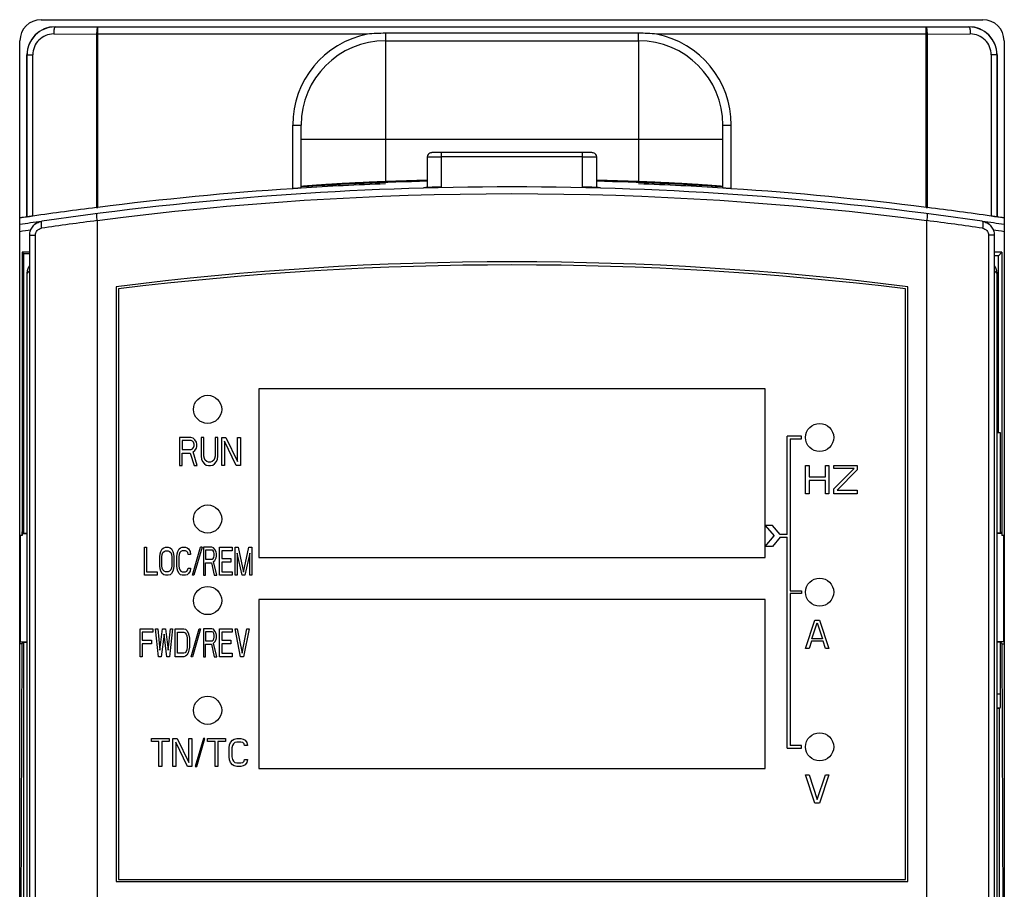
# Model space of a CAD drawing. Header units: millimetres. Extents: x 1117 to 38156, y -1945 to 7303.
# Tile 238 of 256: x 8891 to 8961, y 578 to 640. Entities that reach past the tile are written whole.
import ezdxf

# ---------------------------------------------------------------- set-up
doc = ezdxf.new("R2010")
doc.units = ezdxf.units.MM

msp = doc.modelspace()

# ---------------------------------------------------------------- linework, layer by layer
at = {"color": 7, "linetype": 'Continuous'}
for p, q in [((8892.933, 639.551), (8959.933, 639.551)), ((8893.933, 639.051), (8958.933, 639.051)), ((8893.933, 639.051), (8893.933, 639.035)), ((8893.933, 639.035), (8896.983, 639.024)), ((8955.884, 639.024), (8896.983, 639.024)), ((8896.983, 626.205), (8896.983, 639.024)), ((8955.884, 639.024), (8958.933, 639.035)), ((8955.884, 626.205), (8955.884, 639.024)), ((8958.933, 639.051), (8958.933, 639.035)), ((8891.433, 469.551), (8891.433, 638.051)), ((8893.835, 638.535), (8896.885, 638.524)), ((8916.144, 638.524), (8896.885, 638.524)), ((8896.885, 638.524), (8896.885, 626.193)), ((8917.433, 638.051), (8935.433, 638.051)), ((8917.433, 638.051), (8917.433, 628.036)), ((8935.433, 638.585), (8917.434, 638.585)), ((8935.433, 638.051), (8935.433, 628.036)), ((8955.982, 638.524), (8936.722, 638.524)), ((8955.982, 638.524), (8959.031, 638.535)), ((8955.982, 626.193), (8955.982, 638.524)), ((8961.433, 638.051), (8961.433, 469.551)), ((8891.933, 637.051), (8892.345, 637.051)), ((8891.933, 625.531), (8891.933, 637.051)), ((8891.944, 625.528), (8891.944, 637.051)), ((8892.345, 625.583), (8892.345, 637.051)), ((8960.933, 637.051), (8960.521, 637.051)), ((8960.521, 637.051), (8960.521, 625.583)), ((8960.923, 637.051), (8960.923, 625.528)), ((8960.933, 637.051), (8960.933, 625.531)), ((8910.833, 632.051), (8911.433, 632.051)), ((8910.833, 627.534), (8910.833, 632.051)), ((8911.433, 627.578), (8911.433, 632.051)), ((8941.433, 632.051), (8942.033, 632.051)), ((8941.433, 627.578), (8941.433, 632.051)), ((8942.033, 627.534), (8942.033, 632.051)), ((8911.433, 631.051), (8941.433, 631.051)), ((8920.409, 629.792), (8920.409, 627.62)), ((8920.995, 630.102), (8920.865, 630.099)), ((8921.158, 630.103), (8920.995, 630.102)), ((8921.349, 630.104), (8921.158, 630.103)), ((8931.538, 630.104), (8921.349, 630.104)), ((8921.409, 627.646), (8921.409, 630.104)), ((8931.457, 629.804), (8921.409, 629.804)), ((8931.457, 627.646), (8931.457, 630.104)), ((8931.734, 630.103), (8931.538, 630.104)), ((8932.457, 627.62), (8932.457, 629.792)), ((8896.885, 626.193), (8896.983, 626.205)), ((8955.884, 626.205), (8955.982, 626.193)), ((8891.933, 625.531), (8891.944, 625.528)), ((8960.933, 625.531), (8960.923, 625.528)), ((8896.933, 625.254), (8896.933, 540.87)), ((8955.933, 540.87), (8955.933, 625.254)), ((8892.108, 624.219), (8892.108, 621.691)), ((8892.127, 624.222), (8892.529, 624.222)), ((8892.127, 541.355), (8892.127, 624.222)), ((8892.529, 541.355), (8892.529, 624.222)), ((8960.739, 624.222), (8960.337, 624.222)), ((8960.337, 624.222), (8960.337, 541.355)), ((8960.739, 624.222), (8960.739, 541.353)), ((8960.759, 621.691), (8960.759, 624.219)), ((8892.108, 623.008), (8891.581, 623.008)), ((8891.581, 623.008), (8891.686, 622.903)), ((8891.581, 623.008), (8891.581, 602.861)), ((8892.108, 622.903), (8891.686, 622.903)), ((8891.686, 622.903), (8891.686, 603.027)), ((8961.285, 623.008), (8960.759, 623.008)), ((8961.044, 622.767), (8960.759, 622.767)), ((8961.285, 623.008), (8961.044, 622.767)), ((8961.044, 610.161), (8961.044, 622.767)), ((8961.285, 623.008), (8961.285, 602.861)), ((8891.933, 621.489), (8892.108, 621.691)), ((8891.933, 621.489), (8891.933, 541.16)), ((8960.933, 621.489), (8960.759, 621.691)), ((8960.933, 541.16), (8960.933, 621.489)), ((8898.283, 620.561), (8898.283, 578.261)), ((8954.583, 578.261), (8954.583, 620.561)), ((8898.433, 620.411), (8898.433, 578.411)), ((8954.433, 578.411), (8954.433, 620.411)), ((8944.433, 613.311), (8908.433, 613.311)), ((8908.433, 613.311), (8908.433, 601.311)), ((8944.433, 601.311), (8944.433, 613.311)), ((8961.18, 610.161), (8960.933, 610.161)), ((8961.18, 603.027), (8961.18, 610.161)), ((8903.583, 609.841), (8902.783, 609.841)), ((8902.783, 609.841), (8902.783, 607.841)), ((8903.616, 609.628), (8902.983, 609.628)), ((8902.983, 609.628), (8902.983, 608.99)), ((8903.75, 609.798), (8903.583, 609.841)), ((8903.716, 609.585), (8903.616, 609.628)), ((8903.783, 609.5), (8903.716, 609.585)), ((8903.883, 609.67), (8903.75, 609.798)), ((8903.816, 609.373), (8903.783, 609.5)), ((8903.816, 609.245), (8903.816, 609.373)), ((8903.983, 609.5), (8903.883, 609.67)), ((8904.016, 609.373), (8903.983, 609.5)), ((8904.016, 609.202), (8904.016, 609.373)), ((8904.516, 609.841), (8904.316, 609.841)), ((8904.316, 609.841), (8904.316, 608.521)), ((8904.516, 608.521), (8904.516, 609.841)), ((8905.516, 609.841), (8905.316, 609.841)), ((8905.316, 609.841), (8905.316, 608.521)), ((8905.516, 608.521), (8905.516, 609.841)), ((8905.783, 609.841), (8906.083, 609.841)), ((8905.783, 607.841), (8905.783, 609.841)), ((8906.816, 607.841), (8905.983, 609.585)), ((8905.983, 609.585), (8905.983, 607.841)), ((8906.083, 609.841), (8906.916, 608.138)), ((8906.916, 609.841), (8907.116, 609.841)), ((8906.916, 608.138), (8906.916, 609.841)), ((8907.116, 609.841), (8907.116, 607.841)), ((8947.013, 609.941), (8946.013, 609.941)), ((8946.013, 602.941), (8946.013, 609.941)), ((8946.213, 609.741), (8947.013, 609.741)), ((8946.213, 609.741), (8946.213, 598.941)), ((8947.013, 609.741), (8947.013, 609.941)), ((8902.983, 608.99), (8903.616, 608.99)), ((8902.983, 608.734), (8903.55, 608.734)), ((8902.983, 607.841), (8902.983, 608.734)), ((8903.55, 608.734), (8903.816, 607.841)), ((8903.616, 608.99), (8903.716, 609.032)), ((8903.716, 609.032), (8903.783, 609.117)), ((8903.75, 608.819), (8903.883, 608.904)), ((8904.05, 607.841), (8903.75, 608.819)), ((8903.783, 609.117), (8903.816, 609.245)), ((8903.883, 608.904), (8903.983, 609.075)), ((8903.983, 609.075), (8904.016, 609.202)), ((8904.316, 608.521), (8904.35, 608.309)), ((8904.35, 608.309), (8904.416, 608.138)), ((8904.416, 608.138), (8904.55, 607.968)), ((8904.55, 608.351), (8904.516, 608.521)), ((8904.616, 608.224), (8904.55, 608.351)), ((8904.55, 607.968), (8904.683, 607.883)), ((8904.716, 608.138), (8904.616, 608.224)), ((8904.85, 608.096), (8904.716, 608.138)), ((8904.983, 608.096), (8904.85, 608.096)), ((8905.116, 608.138), (8904.983, 608.096)), ((8905.216, 608.224), (8905.116, 608.138)), ((8905.15, 607.883), (8905.283, 607.968)), ((8905.283, 608.351), (8905.216, 608.224)), ((8905.316, 608.521), (8905.283, 608.351)), ((8905.283, 607.968), (8905.416, 608.138)), ((8905.416, 608.138), (8905.483, 608.309)), ((8905.483, 608.309), (8905.516, 608.521)), ((8902.783, 607.841), (8902.983, 607.841)), ((8903.816, 607.841), (8904.05, 607.841)), ((8904.683, 607.883), (8904.85, 607.841)), ((8904.85, 607.841), (8904.983, 607.841)), ((8904.983, 607.841), (8905.15, 607.883)), ((8905.983, 607.841), (8905.783, 607.841)), ((8907.116, 607.841), (8906.816, 607.841)), ((8947.313, 607.841), (8947.563, 607.841)), ((8947.313, 605.841), (8947.313, 607.841)), ((8947.563, 607.841), (8947.563, 607.032)), ((8948.73, 607.841), (8948.98, 607.841)), ((8948.73, 607.032), (8948.73, 607.841)), ((8948.98, 607.841), (8948.98, 605.841)), ((8949.313, 607.841), (8950.98, 607.841)), ((8949.313, 607.628), (8949.313, 607.841)), ((8950.771, 607.628), (8949.313, 607.628)), ((8949.313, 606.181), (8950.771, 607.628)), ((8950.98, 607.543), (8949.563, 606.096)), ((8950.98, 607.841), (8950.98, 607.543)), ((8947.563, 607.032), (8948.73, 607.032)), ((8948.73, 606.777), (8947.563, 606.777)), ((8947.563, 606.777), (8947.563, 605.841)), ((8948.73, 605.841), (8948.73, 606.777)), ((8947.563, 605.841), (8947.313, 605.841)), ((8948.98, 605.841), (8948.73, 605.841)), ((8949.313, 605.841), (8949.313, 606.181)), ((8950.98, 605.841), (8949.313, 605.841)), ((8949.563, 606.096), (8950.98, 606.096)), ((8950.98, 606.096), (8950.98, 605.841)), ((8891.581, 602.861), (8891.582, 603.131)), ((8891.581, 603.001), (8891.933, 603.001)), ((8891.582, 603.131), (8891.686, 603.027)), ((8891.686, 603.027), (8891.933, 603.027)), ((8944.968, 603.591), (8944.445, 603.591)), ((8944.445, 603.591), (8945.075, 602.841)), ((8945.513, 602.941), (8944.968, 603.591)), ((8961.18, 603.027), (8960.933, 603.027)), ((8961.285, 603.001), (8960.933, 603.001)), ((8961.284, 603.131), (8961.18, 603.027)), ((8961.284, 603.131), (8961.285, 602.861)), ((8891.581, 602.861), (8891.433, 602.861)), ((8891.447, 602.861), (8891.447, 595.32)), ((8944.445, 602.091), (8945.075, 602.841)), ((8945.513, 602.741), (8944.968, 602.091)), ((8946.013, 602.941), (8945.513, 602.941)), ((8945.513, 602.741), (8946.013, 602.741)), ((8946.013, 587.741), (8946.013, 602.741)), ((8961.433, 602.861), (8961.285, 602.861)), ((8961.419, 595.32), (8961.419, 602.861)), ((8900.283, 602.041), (8900.433, 602.041)), ((8900.283, 600.041), (8900.283, 602.041)), ((8900.433, 602.041), (8900.433, 600.296)), ((8901.408, 601.573), (8901.458, 601.743)), ((8901.458, 601.743), (8901.558, 601.913)), ((8901.558, 601.913), (8901.658, 601.998)), ((8901.558, 601.53), (8901.608, 601.658)), ((8901.608, 601.658), (8901.683, 601.743)), ((8901.658, 601.998), (8901.783, 602.041)), ((8901.683, 601.743), (8901.783, 601.785)), ((8901.783, 602.041), (8901.983, 602.041)), ((8901.783, 601.785), (8901.983, 601.785)), ((8901.983, 602.041), (8902.108, 601.998)), ((8901.983, 601.785), (8902.083, 601.743)), ((8902.083, 601.743), (8902.158, 601.658)), ((8902.108, 601.998), (8902.208, 601.913)), ((8902.158, 601.658), (8902.208, 601.53)), ((8902.208, 601.913), (8902.308, 601.743)), ((8902.308, 601.743), (8902.358, 601.573)), ((8902.608, 601.573), (8902.658, 601.743)), ((8902.658, 601.743), (8902.758, 601.913)), ((8902.758, 601.913), (8902.858, 601.998)), ((8902.808, 601.658), (8902.758, 601.53)), ((8902.883, 601.743), (8902.808, 601.658)), ((8902.858, 601.998), (8902.983, 602.041)), ((8902.983, 601.785), (8902.883, 601.743)), ((8902.983, 602.041), (8903.208, 602.041)), ((8903.208, 601.785), (8902.983, 601.785)), ((8903.208, 602.041), (8903.333, 601.998)), ((8903.308, 601.743), (8903.208, 601.785)), ((8903.383, 601.658), (8903.308, 601.743)), ((8903.333, 601.998), (8903.433, 601.913)), ((8903.408, 601.53), (8903.383, 601.658)), ((8903.433, 601.913), (8903.533, 601.743)), ((8903.533, 601.743), (8903.558, 601.53)), ((8903.71, 600.041), (8904.283, 602.041)), ((8904.387, 602.041), (8903.814, 600.041)), ((8904.387, 602.041), (8904.283, 602.041)), ((8905.083, 602.041), (8904.483, 602.041)), ((8904.483, 602.041), (8904.483, 600.041)), ((8905.108, 601.828), (8904.633, 601.828)), ((8904.633, 601.828), (8904.633, 601.19)), ((8905.208, 601.998), (8905.083, 602.041)), ((8905.183, 601.785), (8905.108, 601.828)), ((8905.233, 601.7), (8905.183, 601.785)), ((8905.308, 601.87), (8905.208, 601.998)), ((8905.258, 601.573), (8905.233, 601.7)), ((8905.383, 601.7), (8905.308, 601.87)), ((8905.408, 601.573), (8905.383, 601.7)), ((8905.633, 602.041), (8906.533, 602.041)), ((8905.633, 600.041), (8905.633, 602.041)), ((8906.533, 601.785), (8905.783, 601.785)), ((8905.783, 601.785), (8905.783, 601.232)), ((8906.533, 602.041), (8906.533, 601.785)), ((8906.733, 602.041), (8906.958, 602.041)), ((8906.733, 600.041), (8906.733, 602.041)), ((8907.233, 600.041), (8906.883, 601.615)), ((8906.883, 601.615), (8906.883, 600.041)), ((8906.958, 602.041), (8907.333, 600.253)), ((8907.333, 600.253), (8907.708, 602.041)), ((8907.783, 601.615), (8907.433, 600.041)), ((8907.708, 602.041), (8907.933, 602.041)), ((8907.783, 600.041), (8907.783, 601.615)), ((8907.933, 602.041), (8907.933, 600.041)), ((8944.968, 602.091), (8944.445, 602.091)), ((8901.383, 601.36), (8901.408, 601.573)), ((8901.383, 600.721), (8901.383, 601.36)), ((8901.533, 601.36), (8901.558, 601.53)), ((8901.533, 600.721), (8901.533, 601.36)), ((8902.208, 601.53), (8902.233, 601.36)), ((8902.233, 601.36), (8902.233, 600.721)), ((8902.358, 601.573), (8902.383, 601.36)), ((8902.383, 601.36), (8902.383, 600.721)), ((8902.583, 601.36), (8902.608, 601.573)), ((8902.583, 600.721), (8902.583, 601.36)), ((8902.758, 601.53), (8902.733, 601.36)), ((8902.733, 601.36), (8902.733, 600.721)), ((8903.558, 601.53), (8903.408, 601.53)), ((8904.633, 601.19), (8905.108, 601.19)), ((8904.633, 600.934), (8905.058, 600.934)), ((8904.633, 600.041), (8904.633, 600.934)), ((8905.058, 600.934), (8905.258, 600.041)), ((8905.108, 601.19), (8905.183, 601.232)), ((8905.183, 601.232), (8905.233, 601.317)), ((8905.208, 601.019), (8905.308, 601.104)), ((8905.433, 600.041), (8905.208, 601.019)), ((8905.233, 601.317), (8905.258, 601.445)), ((8905.258, 601.445), (8905.258, 601.573)), ((8905.308, 601.104), (8905.383, 601.275)), ((8905.383, 601.275), (8905.408, 601.402)), ((8905.408, 601.402), (8905.408, 601.573)), ((8905.783, 601.232), (8906.433, 601.232)), ((8906.433, 600.977), (8905.783, 600.977)), ((8905.783, 600.977), (8905.783, 600.296)), ((8906.433, 601.232), (8906.433, 600.977)), ((8908.433, 601.311), (8944.433, 601.311)), ((8900.433, 600.296), (8901.183, 600.296)), ((8901.183, 600.296), (8901.183, 600.041)), ((8901.408, 600.509), (8901.383, 600.721)), ((8901.458, 600.338), (8901.408, 600.509)), ((8901.558, 600.168), (8901.458, 600.338)), ((8901.558, 600.551), (8901.533, 600.721)), ((8901.608, 600.424), (8901.558, 600.551)), ((8901.683, 600.338), (8901.608, 600.424)), ((8901.783, 600.296), (8901.683, 600.338)), ((8901.983, 600.296), (8901.783, 600.296)), ((8902.083, 600.338), (8901.983, 600.296)), ((8902.158, 600.424), (8902.083, 600.338)), ((8902.208, 600.551), (8902.158, 600.424)), ((8902.233, 600.721), (8902.208, 600.551)), ((8902.308, 600.338), (8902.208, 600.168)), ((8902.358, 600.509), (8902.308, 600.338)), ((8902.383, 600.721), (8902.358, 600.509)), ((8902.608, 600.509), (8902.583, 600.721)), ((8902.658, 600.338), (8902.608, 600.509)), ((8902.758, 600.168), (8902.658, 600.338)), ((8902.733, 600.721), (8902.758, 600.551)), ((8902.758, 600.551), (8902.808, 600.424)), ((8902.808, 600.424), (8902.883, 600.338)), ((8902.883, 600.338), (8902.983, 600.296)), ((8902.983, 600.296), (8903.208, 600.296)), ((8903.208, 600.296), (8903.308, 600.338)), ((8903.308, 600.338), (8903.383, 600.424)), ((8903.383, 600.424), (8903.408, 600.551)), ((8903.408, 600.551), (8903.558, 600.551)), ((8903.533, 600.338), (8903.433, 600.168)), ((8903.558, 600.551), (8903.533, 600.338)), ((8905.783, 600.296), (8906.533, 600.296)), ((8906.533, 600.296), (8906.533, 600.041)), ((8901.183, 600.041), (8900.283, 600.041)), ((8901.658, 600.083), (8901.558, 600.168)), ((8901.783, 600.041), (8901.658, 600.083)), ((8901.983, 600.041), (8901.783, 600.041)), ((8902.108, 600.083), (8901.983, 600.041)), ((8902.208, 600.168), (8902.108, 600.083)), ((8902.858, 600.083), (8902.758, 600.168)), ((8902.983, 600.041), (8902.858, 600.083)), ((8903.208, 600.041), (8902.983, 600.041)), ((8903.333, 600.083), (8903.208, 600.041)), ((8903.433, 600.168), (8903.333, 600.083)), ((8903.814, 600.041), (8903.71, 600.041)), ((8904.483, 600.041), (8904.633, 600.041)), ((8905.258, 600.041), (8905.433, 600.041)), ((8906.533, 600.041), (8905.633, 600.041)), ((8906.883, 600.041), (8906.733, 600.041)), ((8907.433, 600.041), (8907.233, 600.041)), ((8907.933, 600.041), (8907.783, 600.041)), ((8946.213, 598.941), (8947.013, 598.941)), ((8947.013, 598.941), (8947.013, 598.741)), ((8944.433, 598.311), (8908.433, 598.311)), ((8908.433, 598.311), (8908.433, 586.311)), ((8944.433, 586.311), (8944.433, 598.311)), ((8947.013, 598.741), (8946.213, 598.741)), ((8946.213, 598.741), (8946.213, 587.941)), ((8947.313, 594.841), (8947.98, 596.841)), ((8947.98, 596.841), (8948.313, 596.841)), ((8948.313, 596.841), (8948.98, 594.841)), ((8899.983, 596.241), (8900.883, 596.241)), ((8899.983, 594.241), (8899.983, 596.241)), ((8900.883, 595.985), (8900.133, 595.985)), ((8900.133, 595.985), (8900.133, 595.432)), ((8900.883, 596.241), (8900.883, 595.985)), ((8901.083, 596.241), (8901.233, 596.241)), ((8901.283, 594.241), (8901.083, 596.241)), ((8901.233, 596.241), (8901.383, 594.709)), ((8901.383, 594.709), (8901.583, 596.241)), ((8901.583, 596.241), (8901.783, 596.241)), ((8901.783, 596.241), (8901.983, 594.709)), ((8901.983, 594.709), (8902.133, 596.241)), ((8902.283, 596.241), (8902.083, 594.241)), ((8902.133, 596.241), (8902.283, 596.241)), ((8902.483, 596.241), (8903.083, 596.241)), ((8902.483, 594.241), (8902.483, 596.241)), ((8902.633, 595.985), (8903.083, 595.985)), ((8902.633, 594.496), (8902.633, 595.985)), ((8903.083, 596.241), (8903.208, 596.198)), ((8903.083, 595.985), (8903.183, 595.943)), ((8903.208, 596.198), (8903.308, 596.113)), ((8903.308, 596.113), (8903.408, 595.943)), ((8903.606, 594.241), (8904.179, 596.241)), ((8904.283, 596.241), (8903.71, 594.241)), ((8904.179, 596.241), (8904.283, 596.241)), ((8905.083, 596.241), (8904.483, 596.241)), ((8904.483, 596.241), (8904.483, 594.241)), ((8905.108, 596.028), (8904.633, 596.028)), ((8904.633, 596.028), (8904.633, 595.39)), ((8905.208, 596.198), (8905.083, 596.241)), ((8905.183, 595.985), (8905.108, 596.028)), ((8905.233, 595.9), (8905.183, 595.985)), ((8905.308, 596.07), (8905.208, 596.198)), ((8905.383, 595.9), (8905.308, 596.07)), ((8905.633, 596.241), (8906.533, 596.241)), ((8905.633, 594.241), (8905.633, 596.241)), ((8906.533, 595.985), (8905.783, 595.985)), ((8905.783, 595.985), (8905.783, 595.432)), ((8906.533, 596.241), (8906.533, 595.985)), ((8906.733, 596.241), (8906.883, 596.241)), ((8907.133, 594.241), (8906.733, 596.241)), ((8906.883, 596.241), (8907.233, 594.496)), ((8907.233, 594.496), (8907.583, 596.241)), ((8907.733, 596.241), (8907.333, 594.241)), ((8907.583, 596.241), (8907.733, 596.241)), ((8947.771, 595.521), (8948.146, 596.67)), ((8948.146, 596.67), (8948.521, 595.521)), ((8891.416, 595.32), (8891.933, 595.32)), ((8891.559, 595.166), (8891.686, 595.294)), ((8891.686, 595.294), (8891.933, 595.294)), ((8891.686, 595.294), (8891.686, 561.228)), ((8900.133, 595.432), (8900.783, 595.432)), ((8900.783, 595.432), (8900.783, 595.177)), ((8901.683, 595.858), (8901.483, 594.241)), ((8901.883, 594.241), (8901.683, 595.858)), ((8903.183, 595.943), (8903.258, 595.858)), ((8903.258, 595.858), (8903.308, 595.73)), ((8903.308, 595.73), (8903.333, 595.56)), ((8903.333, 595.56), (8903.333, 594.921)), ((8903.408, 595.943), (8903.458, 595.773)), ((8903.458, 595.773), (8903.483, 595.56)), ((8903.483, 595.56), (8903.483, 594.921)), ((8904.633, 595.39), (8905.108, 595.39)), ((8905.108, 595.39), (8905.183, 595.432)), ((8905.183, 595.432), (8905.233, 595.517)), ((8905.208, 595.219), (8905.308, 595.304)), ((8905.258, 595.773), (8905.233, 595.9)), ((8905.233, 595.517), (8905.258, 595.645)), ((8905.258, 595.645), (8905.258, 595.773)), ((8905.308, 595.304), (8905.383, 595.475)), ((8905.408, 595.773), (8905.383, 595.9)), ((8905.383, 595.475), (8905.408, 595.602)), ((8905.408, 595.602), (8905.408, 595.773)), ((8905.783, 595.432), (8906.433, 595.432)), ((8906.433, 595.432), (8906.433, 595.177)), ((8947.73, 595.351), (8947.563, 594.841)), ((8948.563, 595.351), (8947.73, 595.351)), ((8948.521, 595.521), (8947.771, 595.521)), ((8948.73, 594.841), (8948.563, 595.351)), ((8961.45, 595.32), (8960.933, 595.32)), ((8961.18, 595.294), (8960.933, 595.294)), ((8961.308, 595.166), (8961.18, 595.294)), ((8961.18, 591.604), (8961.18, 595.294)), ((8891.559, 595.166), (8891.433, 595.166)), ((8891.559, 595.166), (8891.433, 552.861)), ((8900.783, 595.177), (8900.133, 595.177)), ((8900.133, 595.177), (8900.133, 594.241)), ((8903.258, 594.624), (8903.183, 594.538)), ((8903.308, 594.751), (8903.258, 594.624)), ((8903.333, 594.921), (8903.308, 594.751)), ((8903.458, 594.709), (8903.408, 594.538)), ((8903.483, 594.921), (8903.458, 594.709)), ((8904.633, 595.134), (8905.058, 595.134)), ((8904.633, 594.241), (8904.633, 595.134)), ((8905.058, 595.134), (8905.258, 594.241)), ((8905.433, 594.241), (8905.208, 595.219)), ((8906.433, 595.177), (8905.783, 595.177)), ((8905.783, 595.177), (8905.783, 594.496)), ((8947.563, 594.841), (8947.313, 594.841)), ((8948.98, 594.841), (8948.73, 594.841)), ((8961.308, 595.166), (8961.433, 595.166)), ((8961.433, 552.861), (8961.308, 595.166)), ((8900.133, 594.241), (8899.983, 594.241)), ((8901.483, 594.241), (8901.283, 594.241)), ((8902.083, 594.241), (8901.883, 594.241)), ((8903.083, 594.241), (8902.483, 594.241)), ((8903.083, 594.496), (8902.633, 594.496)), ((8903.183, 594.538), (8903.083, 594.496)), ((8903.208, 594.283), (8903.083, 594.241)), ((8903.308, 594.368), (8903.208, 594.283)), ((8903.408, 594.538), (8903.308, 594.368)), ((8903.71, 594.241), (8903.606, 594.241)), ((8904.483, 594.241), (8904.633, 594.241)), ((8905.258, 594.241), (8905.433, 594.241)), ((8906.533, 594.241), (8905.633, 594.241)), ((8905.783, 594.496), (8906.533, 594.496)), ((8906.533, 594.496), (8906.533, 594.241)), ((8907.333, 594.241), (8907.133, 594.241)), ((8960.933, 591.604), (8961.18, 591.604)), ((8960.933, 590.605), (8961.163, 590.605)), ((8961.119, 590.561), (8960.933, 590.561)), ((8961.163, 590.605), (8961.119, 590.561)), ((8961.119, 566.361), (8961.119, 590.561)), ((8900.783, 588.441), (8902.05, 588.441)), ((8900.783, 588.228), (8900.783, 588.441)), ((8902.05, 588.441), (8902.05, 588.228)), ((8902.316, 588.441), (8902.616, 588.441)), ((8902.316, 586.441), (8902.316, 588.441)), ((8902.616, 588.441), (8903.45, 586.738)), ((8903.45, 588.441), (8903.65, 588.441)), ((8903.45, 586.738), (8903.45, 588.441)), ((8903.65, 588.441), (8903.65, 586.441)), ((8904.479, 588.441), (8903.906, 586.441)), ((8904.01, 586.441), (8904.583, 588.441)), ((8904.583, 588.441), (8904.479, 588.441)), ((8904.783, 588.441), (8906.05, 588.441)), ((8904.783, 588.228), (8904.783, 588.441)), ((8906.05, 588.441), (8906.05, 588.228)), ((8906.416, 588.143), (8906.55, 588.313)), ((8906.55, 588.313), (8906.683, 588.398)), ((8906.683, 588.398), (8906.85, 588.441)), ((8906.85, 588.441), (8907.15, 588.441)), ((8907.15, 588.441), (8907.316, 588.398)), ((8907.316, 588.398), (8907.45, 588.313)), ((8907.45, 588.313), (8907.583, 588.143)), ((8901.316, 588.228), (8900.783, 588.228)), ((8901.316, 586.441), (8901.316, 588.228)), ((8902.05, 588.228), (8901.516, 588.228)), ((8901.516, 588.228), (8901.516, 586.441)), ((8903.35, 586.441), (8902.516, 588.185)), ((8902.516, 588.185), (8902.516, 586.441)), ((8905.316, 588.228), (8904.783, 588.228)), ((8905.316, 586.441), (8905.316, 588.228)), ((8906.05, 588.228), (8905.516, 588.228)), ((8905.516, 588.228), (8905.516, 586.441)), ((8906.316, 587.76), (8906.35, 587.973)), ((8906.316, 587.121), (8906.316, 587.76)), ((8906.35, 587.973), (8906.416, 588.143)), ((8906.55, 587.93), (8906.516, 587.76)), ((8906.516, 587.76), (8906.516, 587.121)), ((8906.616, 588.058), (8906.55, 587.93)), ((8906.716, 588.143), (8906.616, 588.058)), ((8906.85, 588.185), (8906.716, 588.143)), ((8907.15, 588.185), (8906.85, 588.185)), ((8907.283, 588.143), (8907.15, 588.185)), ((8907.383, 588.058), (8907.283, 588.143)), ((8907.416, 587.93), (8907.383, 588.058)), ((8907.616, 587.93), (8907.416, 587.93)), ((8907.583, 588.143), (8907.616, 587.93)), ((8946.013, 587.741), (8947.013, 587.741)), ((8947.013, 587.941), (8946.213, 587.941)), ((8947.013, 587.741), (8947.013, 587.941)), ((8906.35, 586.909), (8906.316, 587.121)), ((8906.416, 586.738), (8906.35, 586.909)), ((8906.516, 587.121), (8906.55, 586.951)), ((8906.55, 586.951), (8906.616, 586.824)), ((8907.383, 586.824), (8907.416, 586.951)), ((8907.416, 586.951), (8907.616, 586.951)), ((8907.616, 586.951), (8907.583, 586.738)), ((8901.516, 586.441), (8901.316, 586.441)), ((8902.516, 586.441), (8902.316, 586.441)), ((8903.65, 586.441), (8903.35, 586.441)), ((8903.906, 586.441), (8904.01, 586.441)), ((8905.516, 586.441), (8905.316, 586.441)), ((8906.55, 586.568), (8906.416, 586.738)), ((8906.683, 586.483), (8906.55, 586.568)), ((8906.616, 586.824), (8906.716, 586.738)), ((8906.85, 586.441), (8906.683, 586.483)), ((8906.716, 586.738), (8906.85, 586.696)), ((8906.85, 586.696), (8907.15, 586.696)), ((8907.15, 586.441), (8906.85, 586.441)), ((8907.15, 586.696), (8907.283, 586.738)), ((8907.316, 586.483), (8907.15, 586.441)), ((8907.283, 586.738), (8907.383, 586.824)), ((8907.45, 586.568), (8907.316, 586.483)), ((8907.583, 586.738), (8907.45, 586.568)), ((8908.433, 586.311), (8944.433, 586.311)), ((8947.313, 585.841), (8947.563, 585.841)), ((8947.98, 583.841), (8947.313, 585.841)), ((8947.563, 585.841), (8948.146, 584.096)), ((8948.146, 584.096), (8948.73, 585.841)), ((8948.98, 585.841), (8948.313, 583.841)), ((8948.73, 585.841), (8948.98, 585.841)), ((8948.313, 583.841), (8947.98, 583.841)), ((8898.283, 578.261), (8954.583, 578.261)), ((8898.433, 578.411), (8954.433, 578.411))]:
    msp.add_line(p, q, dxfattribs=at)
for points in [[(8920.865, 630.099), (8920.814, 630.098), (8920.771, 630.097), (8920.736, 630.095), (8920.707, 630.094), (8920.68, 630.091), (8920.639, 630.084), (8920.58, 630.063), (8920.518, 630.023), (8920.463, 629.964), (8920.425, 629.888), (8920.409, 629.792)], [(8932.457, 629.792), (8932.457, 629.805), (8932.438, 629.898), (8932.395, 629.975), (8932.336, 630.033), (8932.272, 630.069), (8932.215, 630.087), (8932.178, 630.092), (8932.15, 630.094), (8932.116, 630.096), (8932.076, 630.098), (8932.026, 630.099), (8931.967, 630.1), (8931.899, 630.101), (8931.734, 630.103)]]:
    msp.add_lwpolyline(points, dxfattribs=at)
for centre in [(8904.783, 611.841), (8948.313, 609.841), (8904.783, 604.041), (8948.313, 598.841), (8904.783, 598.241), (8904.783, 590.441), (8948.313, 587.841)]:
    msp.add_circle(centre, 1, dxfattribs=at)
for centre, radius, start, end in [((8892.933, 638.051), 1.5, 90, 180), ((8959.933, 638.051), 1.5, 0, 90), ((8893.933, 637.051), 2, 90, 180), ((8893.928, 637.051), 1.984, 89.85075, 179.99929), ((8958.933, 637.051), 2, 0, 90), ((8958.938, 637.051), 1.984, 0.00071, 90.14925), ((8893.83, 637.051), 1.484, 89.8003, 179.99933), ((8917.433, 632.051), 6.6, 101.26121, 180), ((8917.433, 632.051), 6, 90, 180), ((8917.435, 624.81), 13.774, 90.00646, 95.36065), ((8935.431, 624.809), 13.776, 84.6396, 89.99274), ((8935.433, 632.051), 6, 0, 90), ((8935.433, 632.051), 6.6, 0, 78.73849), ((8959.036, 637.051), 1.484, 0.00066, 90.19971), ((8926.433, 397.994), 229.667, 81.62538, 98.37462), ((8926.433, 392.176), 235.875, 93.79212, 97.17246), ((8926.433, 392.176), 235.962, 91.46321, 93.64594), ((8926.433, 392.176), 235.875, 92.18463, 93.6462), ((8926.433, 392.176), 236.032, 91.46259, 92.18524), ((8920.392, 626.814), 0.806, 91.63585, 110.97864), ((8926.433, 405.701), 222.001, 91.29682, 91.5652), ((8926.433, 405.701), 222.001, 88.4348, 88.70318), ((8926.433, 392.176), 236.032, 87.81476, 88.53741), ((8926.433, 392.176), 235.962, 86.35406, 88.53679), ((8932.474, 626.814), 0.806, 69.01533, 88.36392), ((8926.433, 392.176), 235.875, 86.3538, 87.81537), ((8926.433, 392.176), 235.875, 82.82754, 86.20788), ((8926.433, 397.994), 229.167, 82.60395, 97.39605), ((8926.433, 392.176), 235.875, 98.3088, 98.53407), ((8926.433, 392.176), 235.892, 98.40985, 98.53263), ((8926.433, 392.176), 235.875, 81.46593, 81.6912), ((8926.433, 392.176), 235.892, 81.46737, 81.59015), ((8926.433, 397.994), 229.667, 98.38106, 98.76574), ((8893.108, 624.219), 1, 98.3803, 179.99158), ((8926.336, 397.99), 229.171, 97.37154, 98.37461), ((8926.531, 397.989), 229.171, 81.62539, 82.62846), ((8959.758, 624.219), 1, 0.00844, 81.61968), ((8926.433, 397.994), 229.667, 81.23426, 81.61894), ((8926.433, 397.994), 229.167, 98.58917, 98.78501), ((8926.433, 397.994), 229.167, 81.21499, 81.41083), ((8892.938, 621.487), 1.005, 145.81846, 163.71822), ((8926.433, 397.994), 224.34, 82.79156, 97.20844), ((8926.433, 390.672), 231.438, 83.05119, 96.94881), ((8959.928, 621.487), 1.005, 16.29419, 34.18023), ((8892.939, 621.488), 1.006, 163.80705, 179.952), ((8959.927, 621.488), 1.006, 0.0482, 16.20543)]:
    msp.add_arc(centre, radius, start, end, dxfattribs=at)
for centre, major_axis, ratio, start_param, end_param in [((8926.021, 392.176), (235.824, 0), 0.999998, 1.694667, 1.714088), ((8926.845, 392.176), (235.824, 0), 0.999998, 1.427505, 1.446926), ((8961.163, 591.604), (0, 1), 0.017455, -3.124139, -1.570796)]:
    msp.add_ellipse(centre, major_axis=major_axis, ratio=ratio, start_param=start_param, end_param=end_param, dxfattribs=at)
for points, knots in [([(8893.933, 639.035), (8893.926, 639.034), (8893.909, 639.022), (8893.893, 638.99), (8893.877, 638.943), (8893.856, 638.853), (8893.84, 638.715), (8893.835, 638.598), (8893.835, 638.535)], [0, 0, 0, 0, 0.04193, 0.108211, 0.20335, 0.325752, 0.637054, 1, 1, 1, 1]), ([(8896.983, 639.024), (8896.975, 639.024), (8896.959, 639.011), (8896.943, 638.98), (8896.926, 638.933), (8896.906, 638.843), (8896.889, 638.705), (8896.885, 638.587), (8896.885, 638.524)], [0, 0, 0, 0, 0.041953, 0.108245, 0.203297, 0.325798, 0.637022, 1, 1, 1, 1]), ([(8955.982, 638.524), (8955.981, 638.587), (8955.977, 638.705), (8955.96, 638.843), (8955.94, 638.933), (8955.924, 638.98), (8955.907, 639.011), (8955.891, 639.024), (8955.884, 639.024)], [0, 0, 0, 0, 0.362978, 0.674203, 0.796703, 0.891755, 0.958047, 1, 1, 1, 1]), ([(8958.933, 639.035), (8958.94, 639.034), (8958.957, 639.022), (8958.973, 638.99), (8958.989, 638.943), (8959.01, 638.853), (8959.026, 638.715), (8959.031, 638.598), (8959.031, 638.535)], [0, 0, 0, 0, 0.04193, 0.108211, 0.20335, 0.325752, 0.637054, 1, 1, 1, 1]), ([(8917.434, 638.585), (8917.433, 638.458), (8917.434, 638.293), (8917.433, 638.115), (8917.433, 638.064), (8917.434, 638.051)], [0, 0, 0, 0, 0.713461, 0.925919, 1, 1, 1, 1]), ([(8935.433, 638.051), (8935.433, 638.064), (8935.434, 638.141), (8935.433, 638.319), (8935.433, 638.484), (8935.433, 638.585)], [0, 0, 0, 0, 0.07408, 0.436472, 1, 1, 1, 1]), ([(8920.409, 629.792), (8920.409, 629.792), (8920.411, 629.792), (8920.414, 629.793), (8920.421, 629.794), (8920.433, 629.794), (8920.455, 629.795), (8920.488, 629.796), (8920.53, 629.798), (8920.58, 629.799), (8920.638, 629.799), (8920.73, 629.801), (8920.86, 629.802), (8921.031, 629.803), (8921.216, 629.804), (8921.344, 629.804), (8921.409, 629.804)], [0, 0, 0, 0, 0.001367, 0.005049, 0.0111, 0.019513, 0.043372, 0.076467, 0.118438, 0.168871, 0.227333, 0.293238, 0.444669, 0.617451, 0.805175, 1, 1, 1, 1]), ([(8931.457, 629.804), (8931.522, 629.804), (8931.65, 629.804), (8931.835, 629.803), (8932.006, 629.802), (8932.136, 629.801), (8932.228, 629.799), (8932.286, 629.799), (8932.336, 629.798), (8932.378, 629.796), (8932.411, 629.795), (8932.433, 629.794), (8932.446, 629.794), (8932.452, 629.793), (8932.455, 629.792), (8932.457, 629.792), (8932.457, 629.792)], [0, 0, 0, 0, 0.194825, 0.38255, 0.555333, 0.706764, 0.772669, 0.831131, 0.881564, 0.923535, 0.956629, 0.980488, 0.988901, 0.994951, 0.998633, 1, 1, 1, 1]), ([(8911.433, 627.578), (8911.433, 627.578), (8911.432, 627.578), (8911.43, 627.578), (8911.426, 627.577), (8911.418, 627.576), (8911.405, 627.575), (8911.386, 627.573), (8911.36, 627.571), (8911.33, 627.569), (8911.295, 627.566), (8911.24, 627.562), (8911.162, 627.557), (8911.06, 627.549), (8910.948, 627.542), (8910.872, 627.537), (8910.833, 627.534)], [0, 0, 0, 0, 0.001312, 0.004992, 0.011058, 0.019496, 0.043417, 0.076584, 0.118642, 0.169155, 0.227679, 0.293634, 0.445104, 0.617819, 0.805377, 1, 1, 1, 1]), ([(8917.433, 628.036), (8917.043, 628.021), (8916.277, 627.989), (8915.335, 627.944), (8914.614, 627.906), (8914.111, 627.877), (8913.64, 627.849), (8913.205, 627.822), (8912.811, 627.795), (8912.461, 627.771), (8912.159, 627.748), (8911.939, 627.731), (8911.789, 627.718), (8911.696, 627.71), (8911.618, 627.703), (8911.553, 627.696), (8911.503, 627.691), (8911.47, 627.686), (8911.451, 627.683), (8911.441, 627.681), (8911.436, 627.68), (8911.433, 627.679), (8911.433, 627.678)], [0, 0, 0, 0, 0.194851, 0.382234, 0.470859, 0.554975, 0.633758, 0.706462, 0.772377, 0.830878, 0.881387, 0.923426, 0.941131, 0.95657, 0.969708, 0.980511, 0.988948, 0.995004, 0.997137, 0.998674, 0.999619, 1, 1, 1, 1]), ([(8941.433, 627.678), (8941.433, 627.679), (8941.43, 627.68), (8941.425, 627.681), (8941.415, 627.683), (8941.396, 627.686), (8941.363, 627.691), (8941.313, 627.696), (8941.248, 627.703), (8941.17, 627.71), (8941.077, 627.718), (8940.927, 627.731), (8940.707, 627.748), (8940.405, 627.771), (8940.055, 627.795), (8939.661, 627.822), (8939.226, 627.849), (8938.755, 627.877), (8938.252, 627.906), (8937.531, 627.944), (8936.589, 627.989), (8935.823, 628.021), (8935.433, 628.036)], [0, 0, 0, 0, 0.000381, 0.001326, 0.002863, 0.004996, 0.011052, 0.019489, 0.030292, 0.04343, 0.058869, 0.076574, 0.118613, 0.169122, 0.227623, 0.293538, 0.366242, 0.445025, 0.529141, 0.617766, 0.805149, 1, 1, 1, 1]), ([(8942.033, 627.534), (8941.994, 627.537), (8941.918, 627.542), (8941.807, 627.549), (8941.704, 627.557), (8941.626, 627.562), (8941.571, 627.566), (8941.536, 627.569), (8941.506, 627.571), (8941.481, 627.573), (8941.461, 627.575), (8941.448, 627.576), (8941.44, 627.577), (8941.436, 627.578), (8941.435, 627.578), (8941.433, 627.578), (8941.433, 627.578)], [0, 0, 0, 0, 0.194623, 0.382183, 0.554902, 0.706372, 0.772327, 0.830849, 0.881361, 0.923417, 0.956583, 0.980504, 0.988942, 0.995008, 0.998688, 1, 1, 1, 1]), ([(8892.345, 625.583), (8892.293, 625.575), (8892.218, 625.564), (8892.123, 625.551), (8892.064, 625.543), (8892.016, 625.536), (8891.983, 625.532), (8891.963, 625.53), (8891.953, 625.528), (8891.947, 625.528), (8891.944, 625.527), (8891.944, 625.528)], [0, 0, 0, 0, 0.39047, 0.561726, 0.710072, 0.831233, 0.921684, 0.954398, 0.978449, 0.993691, 1, 1, 1, 1]), ([(8896.932, 625.267), (8896.924, 625.329), (8896.915, 625.419), (8896.906, 625.534), (8896.902, 625.607), (8896.901, 625.667), (8896.904, 625.713), (8896.907, 625.739), (8896.914, 625.756), (8896.918, 625.756)], [0, 0, 0, 0, 0.379986, 0.550854, 0.700243, 0.822919, 0.914879, 0.973297, 1, 1, 1, 1]), ([(8955.948, 625.756), (8955.952, 625.756), (8955.959, 625.739), (8955.962, 625.713), (8955.965, 625.667), (8955.964, 625.607), (8955.96, 625.534), (8955.952, 625.419), (8955.942, 625.329), (8955.934, 625.267)], [0, 0, 0, 0, 0.026703, 0.085121, 0.177081, 0.299757, 0.449146, 0.620014, 1, 1, 1, 1]), ([(8960.923, 625.528), (8960.922, 625.527), (8960.919, 625.528), (8960.913, 625.528), (8960.903, 625.53), (8960.883, 625.532), (8960.85, 625.536), (8960.802, 625.543), (8960.743, 625.551), (8960.648, 625.564), (8960.573, 625.575), (8960.521, 625.583)], [0, 0, 0, 0, 0.006309, 0.021551, 0.045602, 0.078316, 0.168767, 0.289928, 0.438274, 0.60953, 1, 1, 1, 1]), ([(8892.127, 624.222), (8892.127, 624.34), (8892.17, 624.579), (8892.356, 624.89), (8892.637, 625.118), (8892.867, 625.194), (8892.983, 625.212)], [0, 0, 0, 0, 0.25044, 0.500605, 0.750426, 1, 1, 1, 1]), ([(8892.529, 624.222), (8892.529, 624.282), (8892.551, 624.402), (8892.645, 624.558), (8892.786, 624.67), (8892.9, 624.708), (8892.958, 624.717)], [0, 0, 0, 0, 0.252042, 0.502904, 0.752116, 1, 1, 1, 1]), ([(8892.953, 625.17), (8892.945, 625.146), (8892.937, 625.084), (8892.933, 624.933), (8892.945, 624.807), (8892.958, 624.717)], [0, 0, 0, 0, 0.168671, 0.403598, 1, 1, 1, 1]), ([(8892.983, 625.212), (8892.98, 625.211), (8892.963, 625.203), (8892.957, 625.184), (8892.953, 625.17)], [0, 0, 0, 0, 0.179584, 1, 1, 1, 1]), ([(8959.883, 625.212), (8960, 625.194), (8960.229, 625.118), (8960.51, 624.89), (8960.696, 624.579), (8960.739, 624.34), (8960.739, 624.222)], [0, 0, 0, 0, 0.249574, 0.499395, 0.749559, 1, 1, 1, 1]), ([(8959.883, 625.212), (8959.886, 625.211), (8959.903, 625.203), (8959.909, 625.184), (8959.914, 625.17)], [0, 0, 0, 0, 0.179588, 1, 1, 1, 1]), ([(8959.914, 625.17), (8959.921, 625.146), (8959.929, 625.084), (8959.933, 624.933), (8959.921, 624.807), (8959.908, 624.717)], [0, 0, 0, 0, 0.168668, 0.403592, 1, 1, 1, 1]), ([(8959.908, 624.717), (8959.966, 624.708), (8960.08, 624.67), (8960.221, 624.558), (8960.315, 624.402), (8960.337, 624.282), (8960.337, 624.222)], [0, 0, 0, 0, 0.247884, 0.497096, 0.747958, 1, 1, 1, 1])]:
    msp.add_open_spline(points, degree=3, knots=knots, dxfattribs=at)
for points in [[(8896.933, 625.254), (8896.933, 625.258), (8896.933, 625.262), (8896.932, 625.266)], [(8955.934, 625.267), (8955.933, 625.262), (8955.933, 625.258), (8955.933, 625.254)]]:
    msp.add_open_spline(points, degree=3, dxfattribs=at)

doc.saveas('drawing.dxf')
